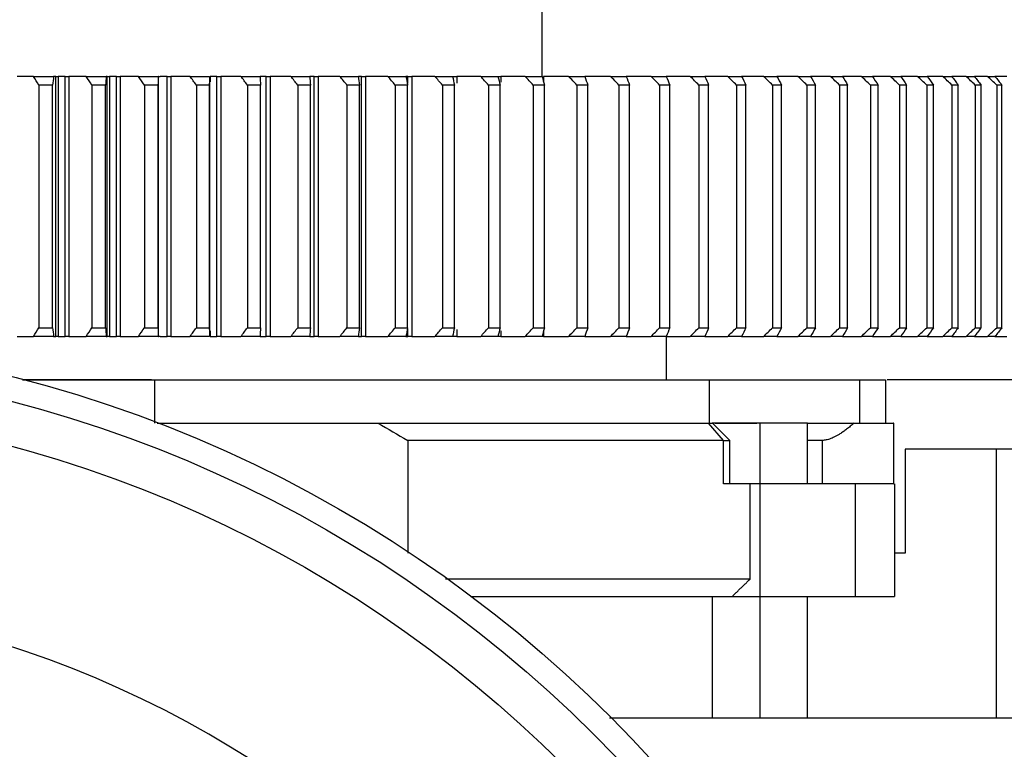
# Model space of a CAD drawing. Header units: millimetres. Extents: x 4624 to 7637, y -669 to 1387.
# Tile 81 of 84: x 6499 to 6612, y 1068 to 1152. Entities that reach past the tile are written whole.
import ezdxf

# ---------------------------------------------------------------- set-up
doc = ezdxf.new("R2010")
doc.units = ezdxf.units.MM

msp = doc.modelspace()

# ---------------------------------------------------------------- linework, layer by layer
at = {"color": 7, "linetype": 'Continuous', "lineweight": 25}
for p, q in [((6558.912, 1145.685), (6558.912, 1168.685)), ((6502.825, 1115.685), (6502.825, 1145.685)), ((6503.114, 1145.685), (6503.114, 1115.685)), ((6503.91, 1115.685), (6503.91, 1145.685)), ((6504.35, 1145.685), (6504.35, 1115.685)), ((6508.763, 1115.685), (6508.763, 1145.685)), ((6509.037, 1145.685), (6509.037, 1115.685)), ((6509.824, 1115.685), (6509.824, 1145.685)), ((6510.269, 1145.685), (6510.269, 1115.685)), ((6514.663, 1115.685), (6514.663, 1145.685)), ((6515.662, 1115.685), (6515.662, 1145.685)), ((6516.113, 1145.685), (6516.113, 1115.685)), ((6520.65, 1145.685), (6520.65, 1145.055)), ((6521.415, 1115.685), (6521.415, 1145.685)), ((6521.871, 1145.685), (6521.871, 1115.685)), ((6527.075, 1115.685), (6527.075, 1145.685)), ((6527.535, 1145.685), (6527.535, 1115.685)), ((6532.632, 1115.685), (6532.632, 1145.685)), ((6533.095, 1145.685), (6533.095, 1115.685)), ((6538.079, 1145.685), (6537.717, 1145.685)), ((6538.079, 1115.685), (6538.079, 1145.685)), ((6538.545, 1145.685), (6538.545, 1115.685)), ((6543.407, 1145.685), (6543.209, 1145.685)), ((6543.407, 1144.859), (6543.407, 1145.685)), ((6543.874, 1145.685), (6543.874, 1115.685)), ((6549.075, 1145.685), (6549.075, 1144.888)), ((6554.14, 1145.685), (6554.14, 1145.026)), ((6559.061, 1145.685), (6559.061, 1145.114)), ((6571.475, 1145.685), (6568.603, 1145.685)), ((6575.979, 1145.685), (6573.214, 1145.685)), ((6580.305, 1145.685), (6577.65, 1145.685)), ((6584.446, 1145.685), (6581.907, 1145.685)), ((6588.397, 1145.685), (6585.977, 1145.685)), ((6592.152, 1145.685), (6589.853, 1145.685)), ((6595.703, 1145.685), (6593.531, 1145.685)), ((6599.047, 1145.685), (6597.004, 1145.685)), ((6602.177, 1145.685), (6600.266, 1145.685)), ((6605.089, 1145.685), (6603.314, 1145.685)), ((6607.779, 1145.685), (6606.142, 1145.685)), ((6610.242, 1145.685), (6608.746, 1145.685)), ((6612.475, 1145.685), (6611.121, 1145.685)), ((6500.87, 1144.685), (6500.87, 1116.685)), ((6502.457, 1116.685), (6502.457, 1144.685)), ((6507.001, 1144.685), (6507.001, 1116.685)), ((6508.57, 1116.685), (6508.57, 1144.685)), ((6513.061, 1144.685), (6513.061, 1116.685)), ((6514.61, 1144.685), (6514.61, 1116.685)), ((6519.04, 1144.685), (6519.04, 1116.685)), ((6520.567, 1144.685), (6520.567, 1116.685)), ((6520.568, 1116.47), (6520.568, 1144.901)), ((6524.93, 1144.685), (6524.93, 1116.685)), ((6526.432, 1116.685), (6526.432, 1144.685)), ((6530.72, 1144.685), (6530.72, 1116.685)), ((6532.195, 1116.685), (6532.195, 1144.685)), ((6536.403, 1144.685), (6536.403, 1116.685)), ((6537.849, 1116.685), (6537.849, 1144.685)), ((6541.968, 1144.685), (6541.968, 1116.685)), ((6543.383, 1116.685), (6543.383, 1144.685)), ((6547.409, 1144.685), (6547.409, 1116.685)), ((6548.79, 1116.685), (6548.79, 1144.685)), ((6552.716, 1144.685), (6552.716, 1116.685)), ((6554.061, 1116.685), (6554.061, 1144.685)), ((6557.881, 1144.685), (6557.881, 1116.685)), ((6559.189, 1116.685), (6559.189, 1144.685)), ((6562.897, 1144.685), (6562.897, 1116.685)), ((6564.164, 1116.685), (6564.164, 1144.685)), ((6567.755, 1144.685), (6567.755, 1116.685)), ((6568.981, 1116.685), (6568.981, 1144.685)), ((6572.448, 1144.685), (6572.448, 1116.685)), ((6573.63, 1116.685), (6573.63, 1144.685)), ((6576.969, 1144.685), (6576.969, 1116.685)), ((6578.105, 1116.685), (6578.105, 1144.685)), ((6581.31, 1144.685), (6581.31, 1116.685)), ((6582.4, 1116.685), (6582.4, 1144.685)), ((6585.466, 1144.685), (6585.466, 1116.685)), ((6586.506, 1116.685), (6586.506, 1144.685)), ((6589.43, 1144.685), (6589.43, 1116.685)), ((6590.419, 1116.685), (6590.419, 1144.685)), ((6593.195, 1144.685), (6593.195, 1116.685)), ((6594.132, 1116.685), (6594.132, 1144.685)), ((6596.756, 1144.685), (6596.756, 1116.685)), ((6597.64, 1116.685), (6597.64, 1144.685)), ((6600.107, 1144.685), (6600.107, 1116.685)), ((6600.936, 1116.685), (6600.936, 1144.685)), ((6603.243, 1144.685), (6603.243, 1116.685)), ((6604.016, 1116.685), (6604.016, 1144.685)), ((6606.16, 1144.685), (6606.16, 1116.685)), ((6606.875, 1116.685), (6606.875, 1144.685)), ((6608.852, 1144.685), (6608.852, 1116.685)), ((6609.509, 1116.685), (6609.509, 1144.685)), ((6611.316, 1144.685), (6611.316, 1116.685)), ((6611.914, 1116.685), (6611.914, 1144.685)), ((6520.65, 1116.316), (6520.65, 1115.685)), ((6543.407, 1115.685), (6543.407, 1116.512)), ((6549.075, 1116.483), (6549.075, 1115.685)), ((6554.14, 1116.344), (6554.14, 1115.685)), ((6559.061, 1116.359), (6559.061, 1115.685)), ((6543.209, 1115.685), (6543.407, 1115.685)), ((6568.603, 1115.685), (6571.475, 1115.685)), ((6573.214, 1115.685), (6575.979, 1115.685)), ((6573.26, 1110.685), (6573.26, 1115.685)), ((6577.65, 1115.685), (6580.305, 1115.685)), ((6581.907, 1115.685), (6584.446, 1115.685)), ((6585.977, 1115.685), (6588.397, 1115.685)), ((6589.853, 1115.685), (6592.152, 1115.685)), ((6593.531, 1115.685), (6595.703, 1115.685)), ((6597.004, 1115.685), (6599.047, 1115.685)), ((6600.266, 1115.685), (6602.177, 1115.685)), ((6603.314, 1115.685), (6605.089, 1115.685)), ((6606.142, 1115.685), (6607.779, 1115.685)), ((6608.746, 1115.685), (6610.242, 1115.685)), ((6611.121, 1115.685), (6612.475, 1115.685)), ((6498.975, 1110.685), (6514.202, 1110.685)), ((6514.202, 1110.685), (6514.202, 1105.685)), ((6578.222, 1105.685), (6578.222, 1110.685)), ((6595.508, 1110.685), (6595.508, 1105.685)), ((6598.51, 1110.685), (6598.51, 1105.685)), ((6635.76, 1110.685), (6598.685, 1110.685)), ((6514.516, 1105.685), (6539.975, 1105.685)), ((6579.802, 1103.685), (6578.101, 1105.685)), ((6580.55, 1103.685), (6578.55, 1105.685)), ((6584.018, 1105.685), (6584.018, 1098.685)), ((6589.518, 1098.685), (6589.518, 1105.685)), ((6599.442, 1098.685), (6599.442, 1105.685)), ((6543.41, 1103.685), (6543.41, 1090.684)), ((6579.802, 1098.685), (6579.802, 1103.685)), ((6580.55, 1098.685), (6580.55, 1103.685)), ((6591.184, 1103.685), (6589.518, 1103.685)), ((6591.184, 1103.685), (6591.184, 1098.685)), ((6635.76, 1102.685), (6600.76, 1102.685)), ((6600.76, 1102.685), (6600.76, 1090.685)), ((6611.26, 1102.685), (6611.26, 1071.685)), ((6582.903, 1087.685), (6582.903, 1098.685)), ((6584.018, 1098.685), (6584.018, 1085.685)), ((6595.018, 1085.685), (6595.018, 1098.685)), ((6599.558, 1085.685), (6599.558, 1098.685)), ((6600.76, 1090.685), (6599.558, 1090.685)), ((6578.518, 1085.685), (6578.518, 1071.685)), ((6584.018, 1085.685), (6584.018, 1071.685)), ((6589.518, 1071.685), (6589.518, 1085.685)), ((6566.659, 1071.685), (6640.135, 1071.685))]:
    msp.add_line(p, q, dxfattribs=at)
for radius in [150, 147.206, 142.213]:
    msp.add_circle((6460.76, 965.685), radius, dxfattribs=at)
msp.add_arc((6460.76, 965.685), 120, 0, 180, dxfattribs=at)
msp.add_arc((6460.76, 965.685), 120, 0, 180, dxfattribs=at)
for points in [[(6500.243, 1145.685), (6499.588, 1145.685), (6498.961, 1145.685), (6498.363, 1145.685)], [(6500.87, 1144.685), (6500.658, 1145.019), (6500.45, 1145.352), (6500.243, 1145.685)], [(6500.243, 1145.685), (6501.023, 1145.685), (6501.801, 1145.685), (6502.577, 1145.685)], [(6502.577, 1145.685), (6502.54, 1145.352), (6502.5, 1145.019), (6502.457, 1144.685)], [(6502.825, 1145.685), (6502.777, 1145.685), (6502.694, 1145.685), (6502.577, 1145.685)], [(6503.91, 1145.685), (6503.645, 1145.685), (6503.379, 1145.685), (6503.114, 1145.685)], [(6506.341, 1145.685), (6505.649, 1145.685), (6504.985, 1145.685), (6504.35, 1145.685)], [(6507.001, 1144.685), (6506.778, 1145.019), (6506.558, 1145.352), (6506.341, 1145.685)], [(6506.341, 1145.685), (6507.112, 1145.685), (6507.881, 1145.685), (6508.649, 1145.685)], [(6508.649, 1145.685), (6508.626, 1145.352), (6508.6, 1145.019), (6508.57, 1144.685)], [(6508.763, 1145.685), (6508.759, 1145.685), (6508.721, 1145.685), (6508.649, 1145.685)], [(6509.824, 1145.685), (6509.562, 1145.685), (6509.299, 1145.685), (6509.037, 1145.685)], [(6512.368, 1145.685), (6511.642, 1145.685), (6510.942, 1145.685), (6510.269, 1145.685)], [(6513.061, 1144.685), (6512.827, 1145.019), (6512.596, 1145.352), (6512.368, 1145.685)], [(6512.368, 1145.685), (6513.129, 1145.685), (6513.889, 1145.685), (6514.647, 1145.685)], [(6514.647, 1145.685), (6514.638, 1145.352), (6514.626, 1145.019), (6514.61, 1144.685)], [(6514.663, 1145.685), (6514.663, 1145.685), (6514.658, 1145.685), (6514.647, 1145.685)], [(6515.662, 1145.685), (6515.403, 1145.685), (6515.144, 1145.685), (6514.885, 1145.685)], [(6518.315, 1145.685), (6517.555, 1145.685), (6516.821, 1145.685), (6516.113, 1145.685)], [(6519.04, 1144.685), (6518.796, 1145.019), (6518.555, 1145.352), (6518.315, 1145.685)], [(6518.315, 1145.685), (6519.066, 1145.685), (6519.815, 1145.685), (6520.561, 1145.685)], [(6520.561, 1145.685), (6520.566, 1145.424), (6520.568, 1145.162), (6520.568, 1144.901)], [(6521.415, 1145.685), (6521.16, 1145.685), (6520.906, 1145.685), (6520.65, 1145.685)], [(6524.174, 1145.685), (6523.381, 1145.685), (6522.613, 1145.685), (6521.871, 1145.685)], [(6524.93, 1144.685), (6524.675, 1145.019), (6524.424, 1145.352), (6524.174, 1145.685)], [(6524.174, 1145.685), (6524.913, 1145.685), (6525.65, 1145.685), (6526.384, 1145.685)], [(6526.384, 1145.685), (6526.403, 1145.352), (6526.419, 1145.019), (6526.432, 1144.685)], [(6529.935, 1145.685), (6529.111, 1145.685), (6528.31, 1145.685), (6527.535, 1145.685)], [(6530.72, 1144.685), (6530.456, 1145.019), (6530.194, 1145.352), (6529.935, 1145.685)], [(6529.935, 1145.685), (6530.661, 1145.685), (6531.385, 1145.685), (6532.105, 1145.685)], [(6532.105, 1145.685), (6532.139, 1145.352), (6532.169, 1145.019), (6532.195, 1144.685)], [(6535.59, 1145.685), (6534.735, 1145.685), (6533.903, 1145.685), (6533.095, 1145.685)], [(6536.403, 1144.685), (6536.129, 1145.019), (6535.858, 1145.352), (6535.59, 1145.685)], [(6535.59, 1145.685), (6536.301, 1145.685), (6537.01, 1145.685), (6537.717, 1145.685)], [(6537.717, 1145.685), (6537.764, 1145.352), (6537.808, 1145.019), (6537.849, 1144.685)], [(6541.128, 1145.685), (6540.245, 1145.685), (6539.383, 1145.685), (6538.545, 1145.685)], [(6541.968, 1144.685), (6541.686, 1145.019), (6541.406, 1145.352), (6541.128, 1145.685)], [(6541.128, 1145.685), (6541.825, 1145.685), (6542.519, 1145.685), (6543.209, 1145.685)], [(6543.209, 1145.685), (6543.27, 1145.352), (6543.328, 1145.019), (6543.383, 1144.685)], [(6546.543, 1145.685), (6545.633, 1145.685), (6544.742, 1145.685), (6543.874, 1145.685)], [(6547.409, 1144.685), (6547.119, 1145.019), (6546.83, 1145.352), (6546.543, 1145.685)], [(6546.543, 1145.685), (6547.224, 1145.685), (6547.901, 1145.685), (6548.575, 1145.685)], [(6548.575, 1145.685), (6548.65, 1145.352), (6548.722, 1145.019), (6548.79, 1144.685)], [(6551.826, 1145.685), (6550.889, 1145.685), (6549.972, 1145.685), (6549.075, 1145.685)], [(6552.716, 1144.685), (6552.418, 1145.019), (6552.121, 1145.352), (6551.826, 1145.685)], [(6551.826, 1145.685), (6552.489, 1145.685), (6553.149, 1145.685), (6553.805, 1145.685)], [(6553.805, 1145.685), (6553.894, 1145.352), (6553.979, 1145.019), (6554.061, 1144.685)], [(6556.969, 1145.685), (6556.007, 1145.685), (6555.064, 1145.685), (6554.14, 1145.685)], [(6557.881, 1144.685), (6557.575, 1145.019), (6557.271, 1145.352), (6556.969, 1145.685)], [(6556.969, 1145.685), (6557.613, 1145.685), (6558.254, 1145.685), (6558.892, 1145.685)], [(6558.892, 1145.685), (6558.994, 1145.352), (6559.093, 1145.019), (6559.189, 1144.685)], [(6561.963, 1145.685), (6560.978, 1145.685), (6560.01, 1145.685), (6559.061, 1145.685)], [(6562.897, 1144.685), (6562.584, 1145.019), (6562.272, 1145.352), (6561.963, 1145.685)], [(6561.963, 1145.685), (6562.588, 1145.685), (6563.209, 1145.685), (6563.827, 1145.685)], [(6563.827, 1145.685), (6563.943, 1145.352), (6564.055, 1145.019), (6564.164, 1144.685)], [(6566.801, 1145.685), (6565.794, 1145.685), (6564.803, 1145.685), (6563.831, 1145.685)], [(6567.755, 1144.685), (6567.435, 1145.019), (6567.117, 1145.352), (6566.801, 1145.685)], [(6566.801, 1145.685), (6567.405, 1145.685), (6568.006, 1145.685), (6568.603, 1145.685)], [(6568.603, 1145.685), (6568.732, 1145.352), (6568.858, 1145.019), (6568.981, 1144.685)], [(6572.448, 1144.685), (6572.122, 1145.019), (6571.798, 1145.352), (6571.475, 1145.685)], [(6571.475, 1145.685), (6572.059, 1145.685), (6572.638, 1145.685), (6573.214, 1145.685)], [(6573.214, 1145.685), (6573.355, 1145.352), (6573.494, 1145.019), (6573.63, 1144.685)], [(6576.969, 1144.685), (6576.637, 1145.019), (6576.307, 1145.352), (6575.979, 1145.685)], [(6575.979, 1145.685), (6576.54, 1145.685), (6577.097, 1145.685), (6577.65, 1145.685)], [(6577.65, 1145.685), (6577.805, 1145.352), (6577.957, 1145.019), (6578.105, 1144.685)], [(6581.31, 1144.685), (6580.974, 1145.019), (6580.639, 1145.352), (6580.305, 1145.685)], [(6580.305, 1145.685), (6580.843, 1145.685), (6581.377, 1145.685), (6581.907, 1145.685)], [(6581.907, 1145.685), (6582.074, 1145.352), (6582.238, 1145.019), (6582.4, 1144.685)], [(6585.466, 1144.685), (6585.125, 1145.019), (6584.785, 1145.352), (6584.446, 1145.685)], [(6584.446, 1145.685), (6584.961, 1145.685), (6585.471, 1145.685), (6585.977, 1145.685)], [(6585.977, 1145.685), (6586.156, 1145.352), (6586.333, 1145.019), (6586.506, 1144.685)], [(6589.43, 1144.685), (6589.085, 1145.019), (6588.741, 1145.352), (6588.397, 1145.685)], [(6588.397, 1145.685), (6588.888, 1145.685), (6589.373, 1145.685), (6589.853, 1145.685)], [(6589.853, 1145.685), (6590.045, 1145.352), (6590.234, 1145.019), (6590.419, 1144.685)], [(6593.195, 1144.685), (6592.846, 1145.019), (6592.499, 1145.352), (6592.152, 1145.685)], [(6592.152, 1145.685), (6592.616, 1145.685), (6593.076, 1145.685), (6593.531, 1145.685)], [(6593.531, 1145.685), (6593.734, 1145.352), (6593.935, 1145.019), (6594.132, 1144.685)], [(6596.756, 1144.685), (6596.404, 1145.019), (6596.053, 1145.352), (6595.703, 1145.685)], [(6595.703, 1145.685), (6596.142, 1145.685), (6596.575, 1145.685), (6597.004, 1145.685)], [(6597.004, 1145.685), (6597.218, 1145.352), (6597.43, 1145.019), (6597.64, 1144.685)], [(6600.107, 1144.685), (6599.753, 1145.019), (6599.4, 1145.352), (6599.047, 1145.685)], [(6599.047, 1145.685), (6599.459, 1145.685), (6599.865, 1145.685), (6600.266, 1145.685)], [(6600.266, 1145.685), (6600.492, 1145.352), (6600.715, 1145.019), (6600.936, 1144.685)], [(6603.243, 1144.685), (6602.887, 1145.019), (6602.532, 1145.352), (6602.177, 1145.685)], [(6602.177, 1145.685), (6602.561, 1145.685), (6602.94, 1145.685), (6603.314, 1145.685)], [(6603.314, 1145.685), (6603.551, 1145.352), (6603.785, 1145.019), (6604.016, 1144.685)], [(6606.16, 1144.685), (6605.803, 1145.019), (6605.446, 1145.352), (6605.089, 1145.685)], [(6605.089, 1145.685), (6605.446, 1145.685), (6605.797, 1145.685), (6606.142, 1145.685)], [(6606.142, 1145.685), (6606.389, 1145.352), (6606.633, 1145.019), (6606.875, 1144.685)], [(6608.852, 1144.685), (6608.494, 1145.019), (6608.137, 1145.352), (6607.779, 1145.685)], [(6607.779, 1145.685), (6608.107, 1145.685), (6608.429, 1145.685), (6608.746, 1145.685)], [(6608.746, 1145.685), (6609.003, 1145.352), (6609.257, 1145.019), (6609.509, 1144.685)], [(6611.316, 1144.685), (6610.958, 1145.019), (6610.6, 1145.352), (6610.242, 1145.685)], [(6610.242, 1145.685), (6610.541, 1145.685), (6610.834, 1145.685), (6611.121, 1145.685)], [(6611.121, 1145.685), (6611.388, 1145.352), (6611.652, 1145.019), (6611.914, 1144.685)], [(6502.457, 1144.685), (6501.929, 1144.685), (6501.4, 1144.685), (6500.87, 1144.685)], [(6508.57, 1144.685), (6508.048, 1144.685), (6507.525, 1144.685), (6507.001, 1144.685)], [(6514.61, 1144.685), (6514.095, 1144.685), (6513.578, 1144.685), (6513.061, 1144.685)], [(6520.567, 1144.685), (6520.059, 1144.685), (6519.55, 1144.685), (6519.04, 1144.685)], [(6520.568, 1144.901), (6520.568, 1144.829), (6520.567, 1144.757), (6520.567, 1144.685)], [(6526.432, 1144.685), (6525.932, 1144.685), (6525.431, 1144.685), (6524.93, 1144.685)], [(6532.195, 1144.685), (6531.705, 1144.685), (6531.213, 1144.685), (6530.72, 1144.685)], [(6537.849, 1144.685), (6537.368, 1144.685), (6536.886, 1144.685), (6536.403, 1144.685)], [(6543.383, 1144.685), (6542.913, 1144.685), (6542.441, 1144.685), (6541.968, 1144.685)], [(6548.79, 1144.685), (6548.331, 1144.685), (6547.871, 1144.685), (6547.409, 1144.685)], [(6554.061, 1144.685), (6553.615, 1144.685), (6553.166, 1144.685), (6552.716, 1144.685)], [(6559.189, 1144.685), (6558.755, 1144.685), (6558.319, 1144.685), (6557.881, 1144.685)], [(6564.164, 1144.685), (6563.744, 1144.685), (6563.321, 1144.685), (6562.897, 1144.685)], [(6568.981, 1144.685), (6568.574, 1144.685), (6568.165, 1144.685), (6567.755, 1144.685)], [(6573.63, 1144.685), (6573.238, 1144.685), (6572.844, 1144.685), (6572.448, 1144.685)], [(6578.105, 1144.685), (6577.728, 1144.685), (6577.35, 1144.685), (6576.969, 1144.685)], [(6582.4, 1144.685), (6582.039, 1144.685), (6581.676, 1144.685), (6581.31, 1144.685)], [(6586.506, 1144.685), (6586.162, 1144.685), (6585.815, 1144.685), (6585.466, 1144.685)], [(6590.419, 1144.685), (6590.092, 1144.685), (6589.762, 1144.685), (6589.43, 1144.685)], [(6594.132, 1144.685), (6593.822, 1144.685), (6593.51, 1144.685), (6593.195, 1144.685)], [(6597.64, 1144.685), (6597.347, 1144.685), (6597.053, 1144.685), (6596.756, 1144.685)], [(6600.936, 1144.685), (6600.662, 1144.685), (6600.386, 1144.685), (6600.107, 1144.685)], [(6604.016, 1144.685), (6603.761, 1144.685), (6603.503, 1144.685), (6603.243, 1144.685)], [(6606.875, 1144.685), (6606.639, 1144.685), (6606.401, 1144.685), (6606.16, 1144.685)], [(6609.509, 1144.685), (6609.293, 1144.685), (6609.074, 1144.685), (6608.852, 1144.685)], [(6611.914, 1144.685), (6611.717, 1144.685), (6611.518, 1144.685), (6611.316, 1144.685)], [(6500.243, 1115.685), (6500.45, 1116.019), (6500.658, 1116.352), (6500.87, 1116.685)], [(6500.87, 1116.685), (6501.4, 1116.685), (6501.929, 1116.685), (6502.457, 1116.685)], [(6502.457, 1116.685), (6502.5, 1116.352), (6502.54, 1116.019), (6502.577, 1115.685)], [(6506.341, 1115.685), (6506.558, 1116.019), (6506.778, 1116.352), (6507.001, 1116.685)], [(6507.001, 1116.685), (6507.525, 1116.685), (6508.048, 1116.685), (6508.57, 1116.685)], [(6508.57, 1116.685), (6508.6, 1116.352), (6508.626, 1116.019), (6508.649, 1115.685)], [(6512.368, 1115.685), (6512.596, 1116.019), (6512.827, 1116.352), (6513.061, 1116.685)], [(6513.061, 1116.685), (6513.578, 1116.685), (6514.095, 1116.685), (6514.61, 1116.685)], [(6514.61, 1116.685), (6514.626, 1116.352), (6514.638, 1116.019), (6514.647, 1115.685)], [(6518.315, 1115.685), (6518.555, 1116.019), (6518.796, 1116.352), (6519.04, 1116.685)], [(6519.04, 1116.685), (6519.55, 1116.685), (6520.059, 1116.685), (6520.567, 1116.685)], [(6520.568, 1116.47), (6520.568, 1116.208), (6520.566, 1115.947), (6520.561, 1115.685)], [(6520.567, 1116.685), (6520.567, 1116.614), (6520.568, 1116.542), (6520.568, 1116.47)], [(6524.174, 1115.685), (6524.424, 1116.019), (6524.675, 1116.352), (6524.93, 1116.685)], [(6524.93, 1116.685), (6525.431, 1116.685), (6525.932, 1116.685), (6526.432, 1116.685)], [(6526.432, 1116.685), (6526.419, 1116.352), (6526.403, 1116.019), (6526.384, 1115.685)], [(6529.935, 1115.685), (6530.194, 1116.019), (6530.456, 1116.352), (6530.72, 1116.685)], [(6530.72, 1116.685), (6531.213, 1116.685), (6531.705, 1116.685), (6532.195, 1116.685)], [(6532.195, 1116.685), (6532.169, 1116.352), (6532.139, 1116.019), (6532.105, 1115.685)], [(6535.59, 1115.685), (6535.858, 1116.019), (6536.129, 1116.352), (6536.403, 1116.685)], [(6536.403, 1116.685), (6536.886, 1116.685), (6537.368, 1116.685), (6537.849, 1116.685)], [(6537.849, 1116.685), (6537.808, 1116.352), (6537.764, 1116.019), (6537.717, 1115.685)], [(6541.128, 1115.685), (6541.406, 1116.019), (6541.686, 1116.352), (6541.968, 1116.685)], [(6541.968, 1116.685), (6542.441, 1116.685), (6542.913, 1116.685), (6543.383, 1116.685)], [(6543.383, 1116.685), (6543.328, 1116.352), (6543.27, 1116.019), (6543.209, 1115.685)], [(6546.543, 1115.685), (6546.83, 1116.019), (6547.119, 1116.352), (6547.409, 1116.685)], [(6547.409, 1116.685), (6547.871, 1116.685), (6548.331, 1116.685), (6548.79, 1116.685)], [(6548.79, 1116.685), (6548.722, 1116.352), (6548.65, 1116.019), (6548.575, 1115.685)], [(6551.826, 1115.685), (6552.121, 1116.019), (6552.418, 1116.352), (6552.716, 1116.685)], [(6552.716, 1116.685), (6553.166, 1116.685), (6553.615, 1116.685), (6554.061, 1116.685)], [(6554.061, 1116.685), (6553.979, 1116.352), (6553.894, 1116.019), (6553.805, 1115.685)], [(6556.969, 1115.685), (6557.271, 1116.019), (6557.575, 1116.352), (6557.881, 1116.685)], [(6557.881, 1116.685), (6558.319, 1116.685), (6558.755, 1116.685), (6559.189, 1116.685)], [(6559.189, 1116.685), (6559.093, 1116.352), (6558.994, 1116.019), (6558.892, 1115.685)], [(6561.963, 1115.685), (6562.272, 1116.019), (6562.584, 1116.352), (6562.897, 1116.685)], [(6562.897, 1116.685), (6563.321, 1116.685), (6563.744, 1116.685), (6564.164, 1116.685)], [(6564.164, 1116.685), (6564.055, 1116.352), (6563.943, 1116.019), (6563.827, 1115.685)], [(6566.801, 1115.685), (6567.117, 1116.019), (6567.435, 1116.352), (6567.755, 1116.685)], [(6567.755, 1116.685), (6568.165, 1116.685), (6568.574, 1116.685), (6568.981, 1116.685)], [(6568.981, 1116.685), (6568.858, 1116.352), (6568.732, 1116.019), (6568.603, 1115.685)], [(6571.475, 1115.685), (6571.798, 1116.019), (6572.122, 1116.352), (6572.448, 1116.685)], [(6572.448, 1116.685), (6572.844, 1116.685), (6573.238, 1116.685), (6573.63, 1116.685)], [(6573.63, 1116.685), (6573.494, 1116.352), (6573.355, 1116.019), (6573.214, 1115.685)], [(6575.979, 1115.685), (6576.307, 1116.019), (6576.637, 1116.352), (6576.969, 1116.685)], [(6576.969, 1116.685), (6577.35, 1116.685), (6577.728, 1116.685), (6578.105, 1116.685)], [(6578.105, 1116.685), (6577.957, 1116.352), (6577.805, 1116.019), (6577.65, 1115.685)], [(6580.305, 1115.685), (6580.639, 1116.019), (6580.974, 1116.352), (6581.31, 1116.685)], [(6581.31, 1116.685), (6581.676, 1116.685), (6582.039, 1116.685), (6582.4, 1116.685)], [(6582.4, 1116.685), (6582.238, 1116.352), (6582.074, 1116.019), (6581.907, 1115.685)], [(6584.446, 1115.685), (6584.785, 1116.019), (6585.125, 1116.352), (6585.466, 1116.685)], [(6585.466, 1116.685), (6585.815, 1116.685), (6586.162, 1116.685), (6586.506, 1116.685)], [(6586.506, 1116.685), (6586.333, 1116.352), (6586.156, 1116.019), (6585.977, 1115.685)], [(6588.397, 1115.685), (6588.741, 1116.019), (6589.085, 1116.352), (6589.43, 1116.685)], [(6589.43, 1116.685), (6589.762, 1116.685), (6590.092, 1116.685), (6590.419, 1116.685)], [(6590.419, 1116.685), (6590.234, 1116.352), (6590.045, 1116.019), (6589.853, 1115.685)], [(6592.152, 1115.685), (6592.499, 1116.019), (6592.846, 1116.352), (6593.195, 1116.685)], [(6593.195, 1116.685), (6593.51, 1116.685), (6593.822, 1116.685), (6594.132, 1116.685)], [(6594.132, 1116.685), (6593.935, 1116.352), (6593.734, 1116.019), (6593.531, 1115.685)], [(6595.703, 1115.685), (6596.053, 1116.019), (6596.404, 1116.352), (6596.756, 1116.685)], [(6596.756, 1116.685), (6597.053, 1116.685), (6597.347, 1116.685), (6597.64, 1116.685)], [(6597.64, 1116.685), (6597.43, 1116.352), (6597.218, 1116.019), (6597.004, 1115.685)], [(6599.047, 1115.685), (6599.4, 1116.019), (6599.753, 1116.352), (6600.107, 1116.685)], [(6600.107, 1116.685), (6600.386, 1116.685), (6600.662, 1116.685), (6600.936, 1116.685)], [(6600.936, 1116.685), (6600.715, 1116.352), (6600.492, 1116.019), (6600.266, 1115.685)], [(6602.177, 1115.685), (6602.532, 1116.019), (6602.887, 1116.352), (6603.243, 1116.685)], [(6603.243, 1116.685), (6603.503, 1116.685), (6603.761, 1116.685), (6604.016, 1116.685)], [(6604.016, 1116.685), (6603.785, 1116.352), (6603.551, 1116.019), (6603.314, 1115.685)], [(6605.089, 1115.685), (6605.446, 1116.019), (6605.803, 1116.352), (6606.16, 1116.685)], [(6606.875, 1116.685), (6606.633, 1116.352), (6606.389, 1116.019), (6606.142, 1115.685)], [(6606.16, 1116.685), (6606.401, 1116.685), (6606.639, 1116.685), (6606.875, 1116.685)], [(6607.779, 1115.685), (6608.137, 1116.019), (6608.494, 1116.352), (6608.852, 1116.685)], [(6609.509, 1116.685), (6609.257, 1116.352), (6609.003, 1116.019), (6608.746, 1115.685)], [(6608.852, 1116.685), (6609.074, 1116.685), (6609.293, 1116.685), (6609.509, 1116.685)], [(6610.242, 1115.685), (6610.6, 1116.019), (6610.958, 1116.352), (6611.316, 1116.685)], [(6611.914, 1116.685), (6611.652, 1116.352), (6611.388, 1116.019), (6611.121, 1115.685)], [(6611.316, 1116.685), (6611.518, 1116.685), (6611.717, 1116.685), (6611.914, 1116.685)], [(6498.363, 1115.685), (6498.961, 1115.685), (6499.588, 1115.685), (6500.243, 1115.685)], [(6502.577, 1115.685), (6501.801, 1115.685), (6501.023, 1115.685), (6500.243, 1115.685)], [(6502.577, 1115.685), (6502.694, 1115.685), (6502.777, 1115.685), (6502.825, 1115.685)], [(6503.114, 1115.685), (6503.379, 1115.685), (6503.645, 1115.685), (6503.91, 1115.685)], [(6504.35, 1115.685), (6504.985, 1115.685), (6505.649, 1115.685), (6506.341, 1115.685)], [(6508.649, 1115.685), (6507.881, 1115.685), (6507.112, 1115.685), (6506.341, 1115.685)], [(6508.649, 1115.685), (6508.721, 1115.685), (6508.759, 1115.685), (6508.763, 1115.685)], [(6509.037, 1115.685), (6509.299, 1115.685), (6509.562, 1115.685), (6509.824, 1115.685)], [(6510.269, 1115.685), (6510.942, 1115.685), (6511.642, 1115.685), (6512.368, 1115.685)], [(6514.647, 1115.685), (6513.889, 1115.685), (6513.129, 1115.685), (6512.368, 1115.685)], [(6514.647, 1115.685), (6514.658, 1115.685), (6514.663, 1115.685), (6514.663, 1115.685)], [(6514.885, 1115.685), (6515.144, 1115.685), (6515.403, 1115.685), (6515.662, 1115.685)], [(6516.113, 1115.685), (6516.821, 1115.685), (6517.555, 1115.685), (6518.315, 1115.685)], [(6520.561, 1115.685), (6519.815, 1115.685), (6519.066, 1115.685), (6518.315, 1115.685)], [(6520.65, 1115.685), (6520.906, 1115.685), (6521.16, 1115.685), (6521.415, 1115.685)], [(6521.871, 1115.685), (6522.613, 1115.685), (6523.381, 1115.685), (6524.174, 1115.685)], [(6526.384, 1115.685), (6525.65, 1115.685), (6524.913, 1115.685), (6524.174, 1115.685)], [(6527.535, 1115.685), (6528.31, 1115.685), (6529.111, 1115.685), (6529.935, 1115.685)], [(6532.105, 1115.685), (6531.385, 1115.685), (6530.661, 1115.685), (6529.935, 1115.685)], [(6533.095, 1115.685), (6533.903, 1115.685), (6534.735, 1115.685), (6535.59, 1115.685)], [(6537.717, 1115.685), (6537.01, 1115.685), (6536.301, 1115.685), (6535.59, 1115.685)], [(6538.545, 1115.685), (6539.383, 1115.685), (6540.245, 1115.685), (6541.128, 1115.685)], [(6543.209, 1115.685), (6542.519, 1115.685), (6541.825, 1115.685), (6541.128, 1115.685)], [(6543.874, 1115.685), (6544.742, 1115.685), (6545.633, 1115.685), (6546.543, 1115.685)], [(6548.575, 1115.685), (6547.901, 1115.685), (6547.224, 1115.685), (6546.543, 1115.685)], [(6549.075, 1115.685), (6549.972, 1115.685), (6550.889, 1115.685), (6551.826, 1115.685)], [(6553.805, 1115.685), (6553.149, 1115.685), (6552.489, 1115.685), (6551.826, 1115.685)], [(6554.14, 1115.685), (6555.064, 1115.685), (6556.007, 1115.685), (6556.969, 1115.685)], [(6558.892, 1115.685), (6558.254, 1115.685), (6557.613, 1115.685), (6556.969, 1115.685)], [(6559.061, 1115.685), (6560.01, 1115.685), (6560.978, 1115.685), (6561.963, 1115.685)], [(6563.827, 1115.685), (6563.209, 1115.685), (6562.588, 1115.685), (6561.963, 1115.685)], [(6563.831, 1115.685), (6564.803, 1115.685), (6565.794, 1115.685), (6566.801, 1115.685)], [(6568.603, 1115.685), (6568.006, 1115.685), (6567.405, 1115.685), (6566.801, 1115.685)], [(6573.214, 1115.685), (6572.638, 1115.685), (6572.059, 1115.685), (6571.475, 1115.685)], [(6577.65, 1115.685), (6577.097, 1115.685), (6576.54, 1115.685), (6575.979, 1115.685)], [(6581.907, 1115.685), (6581.377, 1115.685), (6580.843, 1115.685), (6580.305, 1115.685)], [(6585.977, 1115.685), (6585.471, 1115.685), (6584.961, 1115.685), (6584.446, 1115.685)], [(6589.853, 1115.685), (6589.373, 1115.685), (6588.888, 1115.685), (6588.397, 1115.685)], [(6593.531, 1115.685), (6593.076, 1115.685), (6592.616, 1115.685), (6592.152, 1115.685)], [(6597.004, 1115.685), (6596.575, 1115.685), (6596.142, 1115.685), (6595.703, 1115.685)], [(6600.266, 1115.685), (6599.865, 1115.685), (6599.459, 1115.685), (6599.047, 1115.685)], [(6603.314, 1115.685), (6602.94, 1115.685), (6602.561, 1115.685), (6602.177, 1115.685)], [(6606.142, 1115.685), (6605.797, 1115.685), (6605.446, 1115.685), (6605.089, 1115.685)], [(6608.746, 1115.685), (6608.429, 1115.685), (6608.107, 1115.685), (6607.779, 1115.685)], [(6611.121, 1115.685), (6610.834, 1115.685), (6610.541, 1115.685), (6610.242, 1115.685)], [(6539.975, 1105.685), (6541.115, 1105.031), (6542.26, 1104.365), (6543.41, 1103.685)], [(6582.903, 1098.685), (6581.907, 1098.685), (6580.873, 1098.685), (6579.802, 1098.685)], [(6584.018, 1098.685), (6583.646, 1098.685), (6583.273, 1098.685), (6582.903, 1098.685)], [(6580.84, 1085.685), (6581.869, 1085.685), (6582.943, 1085.685), (6584.018, 1085.685)]]:
    msp.add_open_spline(points, degree=3, dxfattribs=at)
for points, knots in [([(6502.823, 1145.685), (6502.825, 1145.685), (6502.827, 1145.685), (6502.844, 1145.685), (6502.87, 1145.685), (6502.917, 1145.685), (6502.994, 1145.685), (6503.074, 1145.685), (6503.114, 1145.685)], [0, 0, 0, 0, 0.1244565, 0.2470635, 0.3712452, 0.5003004, 0.7484904, 1, 1, 1, 1]), ([(6503.91, 1145.685), (6503.931, 1145.685), (6503.972, 1145.685), (6504.034, 1145.685), (6504.097, 1145.685), (6504.178, 1145.685), (6504.274, 1145.685), (6504.326, 1145.685), (6504.351, 1145.685)], [0, 0, 0, 0, 0.1255602, 0.2487999, 0.3728855, 0.5009207, 0.7502966, 1, 1, 1, 1]), ([(6508.761, 1145.685), (6508.762, 1145.685), (6508.762, 1145.685), (6508.777, 1145.685), (6508.801, 1145.685), (6508.845, 1145.685), (6508.919, 1145.685), (6508.997, 1145.685), (6509.037, 1145.685)], [0, 0, 0, 0, 0.1244565, 0.2470635, 0.3712452, 0.5003004, 0.7484904, 1, 1, 1, 1]), ([(6509.824, 1145.685), (6509.844, 1145.685), (6509.885, 1145.685), (6509.947, 1145.685), (6510.01, 1145.685), (6510.092, 1145.685), (6510.19, 1145.685), (6510.244, 1145.685), (6510.271, 1145.685)], [0, 0, 0, 0, 0.1255602, 0.2487999, 0.3728855, 0.5009207, 0.7502966, 1, 1, 1, 1]), ([(6514.623, 1145.685), (6514.623, 1145.685), (6514.625, 1145.685), (6514.639, 1145.685), (6514.662, 1145.685), (6514.703, 1145.685), (6514.773, 1145.685), (6514.848, 1145.685), (6514.885, 1145.685)], [0, 0, 0, 0, 0.1253488, 0.248595, 0.3726961, 0.5005499, 0.7486194, 1, 1, 1, 1]), ([(6515.662, 1145.685), (6515.682, 1145.685), (6515.722, 1145.685), (6515.784, 1145.685), (6515.847, 1145.685), (6515.93, 1145.685), (6516.03, 1145.685), (6516.086, 1145.685), (6516.114, 1145.685)], [0, 0, 0, 0, 0.1255602, 0.2487999, 0.3728855, 0.5009207, 0.7502966, 1, 1, 1, 1]), ([(6521.415, 1145.685), (6521.435, 1145.685), (6521.474, 1145.685), (6521.536, 1145.685), (6521.6, 1145.685), (6521.683, 1145.685), (6521.784, 1145.685), (6521.843, 1145.685), (6521.872, 1145.685)], [0, 0, 0, 0, 0.1255602, 0.2487999, 0.3728855, 0.5009207, 0.7502966, 1, 1, 1, 1]), ([(6527.075, 1145.685), (6526.935, 1145.685), (6526.705, 1145.685), (6526.474, 1145.685), (6526.384, 1145.685)], [0, 0, 0, 0, 0.6092942, 1, 1, 1, 1]), ([(6527.075, 1145.685), (6527.094, 1145.685), (6527.133, 1145.685), (6527.195, 1145.685), (6527.258, 1145.685), (6527.341, 1145.685), (6527.444, 1145.685), (6527.505, 1145.685), (6527.536, 1145.685)], [0, 0, 0, 0, 0.1255602, 0.2487999, 0.3728855, 0.5009207, 0.7502966, 1, 1, 1, 1]), ([(6532.632, 1145.685), (6532.495, 1145.685), (6532.319, 1145.685), (6532.143, 1145.685), (6532.105, 1145.685)], [0, 0, 0, 0, 0.7834092, 1, 1, 1, 1]), ([(6532.632, 1145.685), (6532.652, 1145.685), (6532.69, 1145.685), (6532.751, 1145.685), (6532.814, 1145.685), (6532.898, 1145.685), (6533.002, 1145.685), (6533.065, 1145.685), (6533.097, 1145.685)], [0, 0, 0, 0, 0.1255602, 0.2487999, 0.3728855, 0.5009207, 0.7502966, 1, 1, 1, 1]), ([(6538.079, 1145.685), (6538.098, 1145.685), (6538.135, 1145.685), (6538.196, 1145.685), (6538.258, 1145.685), (6538.342, 1145.685), (6538.448, 1145.685), (6538.513, 1145.685), (6538.546, 1145.685)], [0, 0, 0, 0, 0.1255602, 0.2487999, 0.3728855, 0.5009207, 0.7502966, 1, 1, 1, 1]), ([(6543.407, 1145.685), (6543.425, 1145.685), (6543.461, 1145.685), (6543.521, 1145.685), (6543.584, 1145.685), (6543.668, 1145.685), (6543.774, 1145.685), (6543.841, 1145.685), (6543.875, 1145.685)], [0, 0, 0, 0, 0.1255602, 0.2487999, 0.3728855, 0.5009207, 0.7502966, 1, 1, 1, 1]), ([(6548.607, 1145.685), (6548.625, 1145.685), (6548.66, 1145.685), (6548.719, 1145.685), (6548.781, 1145.685), (6548.865, 1145.685), (6548.972, 1145.685), (6549.042, 1145.685), (6549.076, 1145.685)], [0, 0, 0, 0, 0.1255602, 0.2487999, 0.3728855, 0.5009207, 0.7502966, 1, 1, 1, 1]), ([(6553.849, 1145.685), (6553.868, 1145.685), (6553.928, 1145.685), (6554.034, 1145.685), (6554.106, 1145.685), (6554.143, 1145.685)], [0, 0, 0, 0, 0.1902187, 0.5951093, 1, 1, 1, 1]), ([(6503.114, 1115.685), (6503.094, 1115.685), (6503.054, 1115.685), (6502.999, 1115.685), (6502.949, 1115.685), (6502.892, 1115.685), (6502.836, 1115.685), (6502.828, 1115.685), (6502.823, 1115.685)], [0, 0, 0, 0, 0.1255602, 0.2487999, 0.3728855, 0.5009207, 0.7502966, 1, 1, 1, 1]), ([(6504.351, 1115.685), (6504.339, 1115.685), (6504.316, 1115.685), (6504.27, 1115.685), (6504.217, 1115.685), (6504.141, 1115.685), (6504.035, 1115.685), (6503.952, 1115.685), (6503.91, 1115.685)], [0, 0, 0, 0, 0.1244565, 0.2470635, 0.3712452, 0.5003004, 0.7484904, 1, 1, 1, 1]), ([(6509.037, 1115.685), (6509.017, 1115.685), (6508.978, 1115.685), (6508.924, 1115.685), (6508.876, 1115.685), (6508.821, 1115.685), (6508.769, 1115.685), (6508.764, 1115.685), (6508.761, 1115.685)], [0, 0, 0, 0, 0.1255602, 0.2487999, 0.3728855, 0.5009207, 0.7502966, 1, 1, 1, 1]), ([(6510.271, 1115.685), (6510.258, 1115.685), (6510.233, 1115.685), (6510.186, 1115.685), (6510.132, 1115.685), (6510.054, 1115.685), (6509.948, 1115.685), (6509.865, 1115.685), (6509.824, 1115.685)], [0, 0, 0, 0, 0.1244565, 0.2470635, 0.3712452, 0.5003004, 0.7484904, 1, 1, 1, 1]), ([(6514.885, 1115.685), (6514.866, 1115.685), (6514.829, 1115.685), (6514.778, 1115.685), (6514.733, 1115.685), (6514.681, 1115.685), (6514.632, 1115.685), (6514.626, 1115.685), (6514.623, 1115.685)], [0, 0, 0, 0, 0.1253488, 0.248595, 0.3726961, 0.5005499, 0.7486194, 1, 1, 1, 1]), ([(6516.114, 1115.685), (6516.101, 1115.685), (6516.075, 1115.685), (6516.026, 1115.685), (6515.97, 1115.685), (6515.891, 1115.685), (6515.784, 1115.685), (6515.703, 1115.685), (6515.662, 1115.685)], [0, 0, 0, 0, 0.1244565, 0.2470635, 0.3712452, 0.5003004, 0.7484904, 1, 1, 1, 1]), ([(6521.872, 1115.685), (6521.858, 1115.685), (6521.831, 1115.685), (6521.78, 1115.685), (6521.724, 1115.685), (6521.644, 1115.685), (6521.536, 1115.685), (6521.456, 1115.685), (6521.415, 1115.685)], [0, 0, 0, 0, 0.1244565, 0.2470635, 0.3712452, 0.5003004, 0.7484904, 1, 1, 1, 1]), ([(6526.384, 1115.685), (6526.504, 1115.685), (6526.735, 1115.685), (6526.965, 1115.685), (6527.075, 1115.685)], [0, 0, 0, 0, 0.5212626, 1, 1, 1, 1]), ([(6527.536, 1115.685), (6527.521, 1115.685), (6527.493, 1115.685), (6527.441, 1115.685), (6527.383, 1115.685), (6527.302, 1115.685), (6527.194, 1115.685), (6527.115, 1115.685), (6527.075, 1115.685)], [0, 0, 0, 0, 0.1244565, 0.2470635, 0.3712452, 0.5003004, 0.7484904, 1, 1, 1, 1]), ([(6532.105, 1115.685), (6532.173, 1115.685), (6532.349, 1115.685), (6532.524, 1115.685), (6532.632, 1115.685)], [0, 0, 0, 0, 0.3844248, 1, 1, 1, 1]), ([(6533.097, 1115.685), (6533.082, 1115.685), (6533.052, 1115.685), (6532.998, 1115.685), (6532.94, 1115.685), (6532.858, 1115.685), (6532.75, 1115.685), (6532.672, 1115.685), (6532.632, 1115.685)], [0, 0, 0, 0, 0.1244565, 0.2470635, 0.3712452, 0.5003004, 0.7484904, 1, 1, 1, 1]), ([(6537.717, 1115.685), (6537.732, 1115.685), (6537.853, 1115.685), (6537.973, 1115.685), (6538.079, 1115.685)], [0, 0, 0, 0, 0.1237679, 1, 1, 1, 1]), ([(6538.546, 1115.685), (6538.53, 1115.685), (6538.499, 1115.685), (6538.445, 1115.685), (6538.385, 1115.685), (6538.303, 1115.685), (6538.195, 1115.685), (6538.118, 1115.685), (6538.079, 1115.685)], [0, 0, 0, 0, 0.1244565, 0.2470635, 0.3712452, 0.5003004, 0.7484904, 1, 1, 1, 1]), ([(6543.875, 1115.685), (6543.859, 1115.685), (6543.827, 1115.685), (6543.771, 1115.685), (6543.711, 1115.685), (6543.628, 1115.685), (6543.52, 1115.685), (6543.444, 1115.685), (6543.407, 1115.685)], [0, 0, 0, 0, 0.1244565, 0.2470635, 0.3712452, 0.5003004, 0.7484904, 1, 1, 1, 1]), ([(6549.076, 1115.685), (6549.06, 1115.685), (6549.027, 1115.685), (6548.97, 1115.685), (6548.909, 1115.685), (6548.825, 1115.685), (6548.717, 1115.685), (6548.644, 1115.685), (6548.607, 1115.685)], [0, 0, 0, 0, 0.1244565, 0.2470635, 0.3712452, 0.5003004, 0.7484904, 1, 1, 1, 1]), ([(6554.143, 1115.685), (6554.106, 1115.685), (6554.034, 1115.685), (6553.928, 1115.685), (6553.868, 1115.685), (6553.849, 1115.685)], [0, 0, 0, 0, 0.4048907, 0.8097813, 1, 1, 1, 1]), ([(6559.063, 1115.685), (6559.027, 1115.685), (6558.971, 1115.685), (6558.908, 1115.685), (6558.887, 1115.685)], [0, 0, 0, 0, 0.6666667, 1, 1, 1, 1]), ([(6513.852, 1110.685), (6513.832, 1110.685), (6510.656, 1110.685), (6505.685, 1110.685), (6500.592, 1110.685), (6498.975, 1110.685)], [0, 0, 0, 0, 0.0042643, 0.6838037, 1, 1, 1, 1]), ([(6514.202, 1110.685), (6514.535, 1110.685), (6515.203, 1110.685), (6516.198, 1110.685), (6517.188, 1110.685), (6518.175, 1110.685), (6519.156, 1110.685), (6520.133, 1110.685), (6521.105, 1110.685), (6522.073, 1110.685), (6523.036, 1110.685), (6523.995, 1110.685), (6526.378, 1110.685), (6530.126, 1110.685), (6535.113, 1110.685), (6539.924, 1110.685), (6544.547, 1110.685), (6548.971, 1110.685), (6553.185, 1110.685), (6557.18, 1110.685), (6560.945, 1110.685), (6564.473, 1110.685), (6567.754, 1110.685), (6570.782, 1110.685), (6572.933, 1110.685), (6574.37, 1110.685), (6575.202, 1110.685), (6576.004, 1110.685), (6576.775, 1110.685), (6577.518, 1110.685), (6577.987, 1110.685), (6578.222, 1110.685)], [0, 0, 0, 0, 0.0113698, 0.0227358, 0.034099, 0.0454602, 0.0568204, 0.0681803, 0.0795411, 0.0909034, 0.1022683, 0.1136365, 0.1250091, 0.1874992, 0.2500062, 0.3124963, 0.3750033, 0.4374934, 0.5000005, 0.5624906, 0.6249976, 0.6874877, 0.7499947, 0.8124848, 0.8749919, 0.8958334, 0.9166648, 0.9374917, 0.9583195, 0.9791538, 1, 1, 1, 1]), ([(6578.222, 1110.685), (6578.26, 1110.685), (6578.337, 1110.685), (6578.463, 1110.685), (6578.597, 1110.685), (6578.74, 1110.685), (6578.892, 1110.685), (6579.053, 1110.685), (6579.222, 1110.685), (6579.577, 1110.685), (6580.17, 1110.685), (6581.08, 1110.685), (6582.096, 1110.685), (6583.203, 1110.685), (6584.386, 1110.685), (6585.628, 1110.685), (6586.912, 1110.685), (6588.219, 1110.685), (6589.531, 1110.685), (6590.829, 1110.685), (6592.095, 1110.685), (6593.109, 1110.685), (6593.886, 1110.685), (6594.449, 1110.685), (6594.993, 1110.685), (6595.336, 1110.685), (6595.508, 1110.685)], [0, 0, 0, 0, 0.0156718, 0.0313043, 0.0469114, 0.0625071, 0.0781052, 0.0937198, 0.1093645, 0.1250534, 0.1875064, 0.2500378, 0.3124908, 0.3750222, 0.4374752, 0.5000066, 0.5624596, 0.624991, 0.687444, 0.7499754, 0.8124283, 0.8749597, 0.9062609, 0.9374603, 0.9686695, 1, 1, 1, 1]), ([(6595.508, 1110.685), (6595.617, 1110.685), (6595.834, 1110.685), (6596.147, 1110.685), (6596.451, 1110.685), (6596.745, 1110.685), (6597.028, 1110.685), (6597.301, 1110.685), (6597.563, 1110.685), (6597.816, 1110.685), (6598.058, 1110.685), (6598.291, 1110.685), (6598.437, 1110.685), (6598.51, 1110.685)], [0, 0, 0, 0, 0.0909602, 0.1818898, 0.2727955, 0.3636841, 0.4545625, 0.5454375, 0.6363159, 0.7272045, 0.8181102, 0.9090398, 1, 1, 1, 1]), ([(6539.975, 1105.685), (6540.293, 1105.685), (6540.928, 1105.685), (6541.873, 1105.685), (6542.812, 1105.685), (6543.746, 1105.685), (6544.673, 1105.685), (6545.594, 1105.685), (6546.51, 1105.685), (6547.419, 1105.685), (6548.322, 1105.685), (6549.22, 1105.685), (6550.111, 1105.685), (6552.469, 1105.685), (6556.205, 1105.685), (6561.132, 1105.685), (6565.802, 1105.685), (6569.225, 1105.685), (6571.566, 1105.685), (6572.939, 1105.685), (6574.279, 1105.685), (6575.587, 1105.685), (6576.865, 1105.685), (6577.689, 1105.685), (6578.101, 1105.685)], [0, 0, 0, 0, 0.0208459, 0.0416848, 0.0625181, 0.0833473, 0.104174, 0.1249996, 0.1458256, 0.1666535, 0.1874847, 0.2083208, 0.2291633, 0.2500135, 0.374993, 0.5000011, 0.6249806, 0.7499887, 0.7916731, 0.8333353, 0.8749872, 0.9166407, 0.9583077, 1, 1, 1, 1]), ([(6578.101, 1105.685), (6578.29, 1105.685), (6578.558, 1105.685), (6578.509, 1105.685), (6578.494, 1105.685)], [0, 0, 0, 0, 0.7072216, 1, 1, 1, 1]), ([(6584.018, 1105.685), (6583.298, 1105.685), (6582.579, 1105.685), (6581.248, 1105.685), (6580.638, 1105.685), (6579.62, 1105.685), (6579.212, 1105.685), (6578.661, 1105.685), (6578.518, 1105.685), (6578.518, 1105.685)], [0, 0, 0, 0, 0.25, 0.25, 0.5, 0.5, 0.75, 0.75, 1, 1, 1, 1]), ([(6578.868, 1105.685), (6578.897, 1105.685), (6579.677, 1105.685), (6581.309, 1105.685), (6582.915, 1105.685), (6583.668, 1105.685)], [0, 0, 0, 0, 0.01982647, 0.54078738, 1, 1, 1, 1]), ([(6589.518, 1105.685), (6589.518, 1105.685), (6589.375, 1105.685), (6588.824, 1105.685), (6588.416, 1105.685), (6587.398, 1105.685), (6586.788, 1105.685), (6585.458, 1105.685), (6584.738, 1105.685), (6584.018, 1105.685)], [0, 0, 0, 0, 0.25, 0.25, 0.5, 0.5, 0.75, 0.75, 1, 1, 1, 1]), ([(6589.449, 1105.685), (6590.067, 1105.685), (6591.455, 1105.685), (6593.324, 1105.685), (6594.355, 1105.685), (6594.871, 1105.685)], [0, 0, 0, 0, 0.2857471, 0.6428735, 1, 1, 1, 1]), ([(6594.871, 1105.685), (6594.797, 1105.621), (6594.653, 1105.495), (6594.436, 1105.314), (6594.224, 1105.143), (6594.018, 1104.982), (6593.817, 1104.832), (6593.622, 1104.692), (6593.433, 1104.562), (6593.25, 1104.443), (6593.029, 1104.307), (6592.77, 1104.161), (6592.475, 1104.014), (6592.191, 1103.895), (6591.92, 1103.801), (6591.661, 1103.735), (6591.415, 1103.693), (6591.261, 1103.688), (6591.184, 1103.685)], [0, 0, 0, 0, 0.0644169, 0.1265389, 0.1863841, 0.243973, 0.2993282, 0.3524753, 0.4034435, 0.4522654, 0.4989786, 0.5788737, 0.6553986, 0.7288699, 0.7996454, 0.8681251, 0.9347503, 1, 1, 1, 1]), ([(6594.871, 1105.685), (6595.218, 1105.685), (6595.913, 1105.685), (6596.885, 1105.685), (6597.751, 1105.685), (6598.47, 1105.685), (6599.017, 1105.685), (6599.339, 1105.685), (6599.474, 1105.685), (6599.438, 1105.685), (6599.436, 1105.685)], [0, 0, 0, 0, 0.14162873, 0.28325746, 0.42488619, 0.56651491, 0.70814364, 0.84977237, 0.9914011, 1, 1, 1, 1]), ([(6579.802, 1103.685), (6575.073, 1103.685), (6569.607, 1103.685), (6557.401, 1103.685), (6550.662, 1103.685), (6543.41, 1103.685)], [0, 0, 0, 0, 0.5, 0.5, 1, 1, 1, 1]), ([(6579.802, 1103.685), (6580.045, 1103.685), (6580.233, 1103.685), (6580.486, 1103.685), (6580.55, 1103.685), (6580.55, 1103.685)], [0, 0, 0, 0, 0.5, 0.5, 1, 1, 1, 1]), ([(6594.978, 1098.685), (6594.99, 1098.685), (6595.07, 1098.685), (6594.704, 1098.685), (6593.869, 1098.685), (6592.518, 1098.685), (6590.776, 1098.685), (6588.71, 1098.685), (6586.421, 1098.685), (6584.819, 1098.685), (6584.018, 1098.685)], [0, 0, 0, 0, 0.0264079, 0.1654925, 0.3045771, 0.4436617, 0.5827462, 0.7218308, 0.8609154, 1, 1, 1, 1]), ([(6599.458, 1098.685), (6599.487, 1098.685), (6599.603, 1098.685), (6598.861, 1098.685), (6597.32, 1098.685), (6595.671, 1098.685), (6594.846, 1098.685)], [0, 0, 0, 0, 0.095924, 0.3972827, 0.6986413, 1, 1, 1, 1]), ([(6582.903, 1087.685), (6581.213, 1087.685), (6577.835, 1087.685), (6572, 1087.685), (6565.65, 1087.685), (6558.727, 1087.685), (6552.755, 1087.685), (6548.94, 1087.685), (6547.763, 1087.685)], [0, 0, 0, 0, 0.1836259, 0.3672518, 0.5508776, 0.7345035, 0.9181294, 1, 1, 1, 1]), ([(6580.84, 1085.685), (6580.936, 1085.783), (6581.127, 1085.977), (6581.418, 1086.267), (6581.71, 1086.554), (6582.005, 1086.84), (6582.302, 1087.124), (6582.601, 1087.406), (6582.802, 1087.592), (6582.903, 1087.685)], [0, 0, 0, 0, 0.1439838, 0.2874958, 0.4305927, 0.5733323, 0.7157734, 0.8579758, 1, 1, 1, 1]), ([(6550.685, 1085.685), (6552.401, 1085.685), (6556.7, 1085.685), (6562.999, 1085.685), (6569.591, 1085.685), (6575.616, 1085.685), (6579.098, 1085.685), (6580.84, 1085.685)], [0, 0, 0, 0, 0.1424359, 0.3568269, 0.571218, 0.785609, 1, 1, 1, 1]), ([(6584.018, 1085.685), (6584.819, 1085.685), (6586.421, 1085.685), (6588.71, 1085.685), (6590.776, 1085.685), (6592.518, 1085.685), (6593.869, 1085.685), (6594.704, 1085.685), (6595.07, 1085.685), (6594.99, 1085.685), (6594.978, 1085.685)], [0, 0, 0, 0, 0.13908458, 0.27816917, 0.41725375, 0.55633834, 0.69542292, 0.8345075, 0.97359209, 1, 1, 1, 1]), ([(6594.846, 1085.685), (6595.509, 1085.685), (6596.833, 1085.685), (6598.303, 1085.685), (6599.225, 1085.685), (6599.622, 1085.685), (6599.531, 1085.685), (6599.519, 1085.685)], [0, 0, 0, 0, 0.2402388, 0.4804776, 0.7207163, 0.9609551, 1, 1, 1, 1])]:
    msp.add_open_spline(points, degree=3, knots=knots, dxfattribs=at)

doc.saveas('drawing.dxf')
